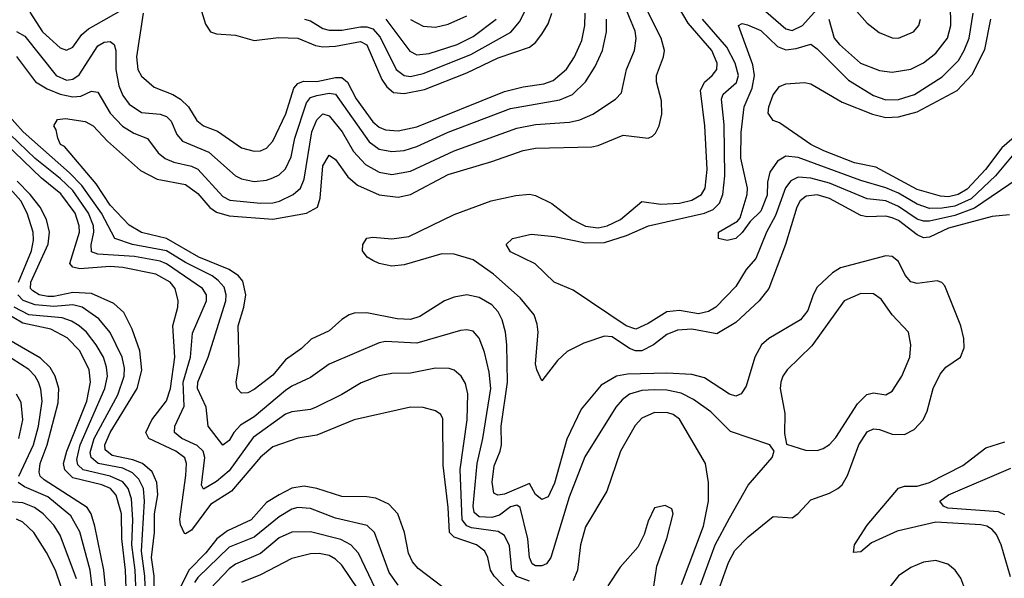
# Model space of a CAD drawing. Header units: inches. Extents: x 1305375 to 1407406, y 744550 to 841633.
# Tile 78 of 256: x 1331280 to 1334429, y 784964 to 786749. Entities that reach past the tile are written whole.
import ezdxf

# ---------------------------------------------------------------- set-up
doc = ezdxf.new("R2010")
doc.units = ezdxf.units.IN
doc.header["$MEASUREMENT"] = 0
doc.layers.add('B3738', color=7, linetype='Continuous')

msp = doc.modelspace()

# ---------------------------------------------------------------- linework, layer by layer
at = {"layer": 'B3738', "color": 5}
for points, elevation in [([(1331270, 786631), (1331330.6, 786550.6), (1331368, 786528), (1331410, 786511.2), (1331450, 786501.8), (1331475.4, 786504.6), (1331510, 786520.6), (1331530, 786517.3), (1331570.1, 786450), (1331608.8, 786408.8), (1331645.7, 786385.7), (1331688.7, 786368.7), (1331723.6, 786323.6), (1331745.2, 786305.2), (1331773.2, 786293.2), (1331830, 786280.9), (1331850, 786271.2), (1331930, 786183.3), (1331952.3, 786172.3), (1332050, 786162.4), (1332090, 786163.1), (1332111.1, 786168.9), (1332155.2, 786190), (1332178.3, 786210), (1332190, 786238.9), (1332214.4, 786390), (1332230, 786428.9), (1332250, 786447.6), (1332270, 786441.6), (1332311.9, 786390), (1332347.5, 786327.5), (1332386.2, 786286.2), (1332430, 786261.2), (1332470, 786253.9), (1332530, 786264.8), (1332670, 786329.7), (1332870, 786402.4), (1332930, 786414.2), (1333038.5, 786421.5), (1333071.3, 786428.7), (1333113.5, 786446.5), (1333185.5, 786494.5), (1333204.7, 786515.3), (1333221.1, 786590), (1333245.9, 786650), (1333251.6, 786688.4), (1333248, 786712), (1333207.5, 786810)], 1340), ([(1331312.9, 786772.9), (1331353.3, 786710), (1331410, 786658.5), (1331430, 786651.3), (1331450, 786660.8), (1331478.8, 786701.2), (1331500.5, 786719.5), (1331630, 786793.2)], 1380), ([(1333509.6, 784910), (1333546.3, 785013.7), (1333567.4, 785052.6), (1333610, 785096.4), (1333690, 785161.2), (1333750, 785157.1), (1333769.9, 785170.1), (1333810, 785214.7), (1333870, 785235.1), (1333896.8, 785250), (1333910, 785262.7), (1333927.5, 785292.5), (1333963.5, 785390), (1333990, 785432.1), (1334010, 785441.2), (1334030, 785438.9), (1334070, 785424.2), (1334110, 785423.4), (1334140.8, 785439.2), (1334169.2, 785470), (1334182, 785498), (1334201.4, 785570), (1334223.7, 785616.3), (1334241.5, 785638.5), (1334288.6, 785670), (1334300.2, 785699.8), (1334299.5, 785730), (1334289.9, 785770), (1334238.3, 785898.3), (1334228.9, 785908.9), (1334214, 785914), (1334150, 785905.2), (1334130, 785910.6), (1334112.1, 785932.1), (1334090, 785975.9), (1334070, 785992), (1334050, 785993.6), (1333904.6, 785955.4), (1333879.8, 785940.2), (1333830, 785893.5), (1333817.1, 785870), (1333800.7, 785819.3), (1333776.8, 785790), (1333676, 785730), (1333652.5, 785710), (1333631.5, 785670), (1333602.8, 785577.2), (1333586.9, 785553.1), (1333570, 785545.6), (1333550, 785551.9), (1333470, 785603.7), (1333430, 785615.1), (1333350, 785619.4), (1333224.1, 785615.9), (1333188.2, 785610), (1333139.6, 785580.4), (1333075.5, 785504.5), (1333030, 785407.9), (1332990, 785268), (1332970, 785223.9), (1332950, 785215.5), (1332930, 785231.3), (1332910, 785266.3), (1332830, 785232.5), (1332809, 785229), (1332796.1, 785236.1), (1332790.9, 785270.9), (1332797.2, 785322.8), (1332817.1, 785370), (1332820.5, 785390), (1332819.8, 785450), (1332840.1, 785590), (1332837.7, 785710), (1332833.5, 785750), (1332822.6, 785790), (1332810, 785815.3), (1332790, 785837.3), (1332750, 785860.5), (1332710, 785869.1), (1332670, 785861.7), (1332639, 785850), (1332559.3, 785800.7), (1332530, 785790.8), (1332487.5, 785792.5), (1332390, 785811.5), (1332350, 785810.7), (1332334.2, 785805.8), (1332310, 785791.1), (1332270, 785754.7), (1332212.7, 785727.3), (1332181.9, 785698.1), (1332130, 785661.3), (1332090, 785612.3), (1332030, 785566.8), (1332010, 785556.2), (1331990, 785555.6), (1331975.6, 785570), (1331972.8, 785590), (1331981.8, 785650), (1331978.6, 785770), (1331996.8, 785830), (1332003.3, 785870), (1331993.6, 785913.6), (1331979.9, 785930), (1331950.3, 785950), (1331853.6, 785990), (1331750, 786049.8), (1331670, 786068.6), (1331630, 786092.4), (1331570, 786156.2), (1331524.4, 786224.4), (1331423.1, 786343.1), (1331411.1, 786350), (1331402, 786370), (1331396.9, 786396.9), (1331389.6, 786410), (1331401.2, 786430), (1331426.7, 786433.3), (1331490, 786423.5), (1331515.3, 786410), (1331561.1, 786361.1), (1331666.8, 786266.8), (1331719.6, 786239.6), (1331810, 786221.9), (1331850, 786193), (1331888.8, 786148.8), (1331910, 786133.4), (1331950, 786122.4), (1332090, 786110.8), (1332197.6, 786130), (1332232.5, 786150), (1332241.5, 786178.5), (1332250, 786281.7), (1332270, 786315.8), (1332290, 786302), (1332330, 786246.2), (1332360, 786220), (1332429.4, 786189.4), (1332490, 786182), (1332530, 786190.4), (1332650, 786253.6), (1332790, 786295.1), (1332890, 786330.9), (1332930, 786338.2), (1333110, 786342.5), (1333130, 786346.3), (1333210, 786379.8), (1333289.8, 786370.2), (1333303.3, 786376.7), (1333313.5, 786386.5), (1333325, 786410), (1333333.6, 786446.4), (1333332.2, 786490), (1333316.9, 786550), (1333316.7, 786570), (1333339, 786630), (1333341.8, 786650), (1333331.7, 786690), (1333270.2, 786810.2)], 1320), ([(1331857.5, 786790), (1331874.4, 786734.4), (1331890.2, 786710.2), (1331910, 786703.5), (1331970, 786699.5), (1332030, 786682.4), (1332108.2, 786691.8), (1332170, 786690.1), (1332226.6, 786666.6), (1332250, 786662.2), (1332290, 786663.8), (1332370, 786678.8), (1332390, 786668.6), (1332437.9, 786557.9), (1332453.9, 786533.9), (1332476.1, 786516.1), (1332510, 786512.9), (1332574.2, 786525.8), (1332710, 786578.9), (1332810, 786626.7), (1332910, 786660.5), (1332930, 786675.4), (1332950, 786702.3), (1332970, 786735.9), (1332981.5, 786770)], 1420), ([(1334445, 786125), (1334390, 786119.9), (1334250, 786082.8), (1334190, 786053.3), (1334170, 786051.4), (1334150, 786060.8), (1334090, 786107), (1334070, 786115.3), (1334050, 786120.6), (1333990, 786118.7), (1333970, 786123.3), (1333870, 786177.3), (1333830, 786189.3), (1333795.3, 786184.7), (1333775.6, 786170), (1333764.8, 786150), (1333729, 786030), (1333676.1, 785890), (1333645, 785850), (1333570, 785781.3), (1333510, 785745), (1333430, 785759.8), (1333383.7, 785756.3), (1333350, 785742.5), (1333307, 785710), (1333270, 785690.5), (1333249.9, 785690), (1333230, 785698.4), (1333175.1, 785735.1), (1333150, 785737.9), (1333084.5, 785715.5), (1333031.2, 785688.8), (1333000.2, 785659.8), (1332950, 785595.1), (1332933.7, 785630), (1332930, 785649.2), (1332937.9, 785750), (1332935.4, 785775.4), (1332925.5, 785805.5), (1332880.2, 785860.2), (1332795.6, 785935.6), (1332730, 785981.2), (1332670, 785999.2), (1332630, 786000.8), (1332510, 785964.9), (1332470, 785961.3), (1332430, 785969.2), (1332410, 785979), (1332391.1, 785990), (1332376.4, 786010), (1332377.2, 786030), (1332390, 786050.1), (1332410, 786054.1), (1332470, 786048.3), (1332524.5, 786055.5), (1332670, 786126), (1332788.4, 786170), (1332867.2, 786187.2), (1332910, 786190.8), (1332930, 786186.8), (1332981.4, 786161.4), (1333048.3, 786110), (1333070, 786098.4), (1333090, 786089.2), (1333130, 786083.5), (1333159.1, 786090), (1333201.6, 786110), (1333270, 786167.9), (1333330, 786159.3), (1333390, 786162.5), (1333430, 786171.9), (1333460.2, 786190), (1333471.8, 786210), (1333478.5, 786270), (1333471.4, 786410), (1333457, 786523), (1333470.4, 786549.6), (1333494.8, 786570), (1333509.5, 786590), (1333510.3, 786610), (1333493.1, 786650), (1333417.4, 786737.4), (1333387.2, 786790)], 1280), ([(1333650, 786788.4), (1333730, 786720.1), (1333750, 786713.8), (1333783.9, 786730), (1333830, 786782.6)], 1260), ([(1333867.9, 786750), (1333884.6, 786690), (1333901.4, 786670), (1333968.6, 786610), (1334030, 786586.8), (1334070, 786580.8), (1334130, 786591.1), (1334170, 786610.6), (1334210, 786641.5), (1334246.9, 786690), (1334257.8, 786730), (1334256.9, 786796.9)], 1260), ([(1331675.3, 786770), (1331653.3, 786630), (1331658.1, 786590), (1331670, 786568), (1331710, 786533.6), (1331770, 786509.7), (1331794.4, 786494.4), (1331819.6, 786470), (1331846.6, 786426.6), (1331867.7, 786410), (1331912.7, 786392.7), (1331990, 786339.1), (1332030, 786328.1), (1332050, 786329.6), (1332070, 786338), (1332090, 786360.6), (1332131.6, 786448.4), (1332156.8, 786530), (1332170, 786545), (1332188, 786552), (1332230, 786551.3), (1332290, 786564.1), (1332310, 786564.3), (1332329, 786549), (1332355.7, 786495.7), (1332410, 786422.5), (1332430, 786405.4), (1332450, 786396.7), (1332490, 786393.5), (1332550, 786406.4), (1332830, 786519), (1332890, 786534.1), (1332956.2, 786543.8), (1332985.8, 786554.2), (1333028.8, 786591.2), (1333054.5, 786630), (1333077.8, 786682.2), (1333087.7, 786730), (1333088.4, 786770)], 1380), ([(1332190.5, 786750.5), (1332210, 786745), (1332250, 786720.7), (1332270, 786715.7), (1332310, 786715.8), (1332370, 786726.5), (1332390, 786726.5), (1332410, 786719.8), (1332433, 786693), (1332484.5, 786590), (1332510, 786570.4), (1332530, 786567.6), (1332570, 786576.7), (1332722.5, 786637.5), (1332850.6, 786709.4), (1332878.2, 786741.8), (1332898.7, 786781.3)], 1440), ([(1332530, 786749.2), (1332570, 786727.7), (1332610, 786724.4), (1332650, 786734.1), (1332710, 786760.8)], 1480), ([(1334470, 786332.5), (1334400.6, 786250), (1334323.2, 786176.8), (1334270, 786152.7), (1334230, 786146.1), (1334190, 786145.6), (1334150, 786158.9), (1334090, 786194.4), (1334050, 786211.5), (1333970, 786234.5), (1333770, 786308.2), (1333730, 786312.8), (1333703.8, 786296.2), (1333679, 786261), (1333671.6, 786230), (1333670, 786188.5), (1333650, 786136.7), (1333615.8, 786104.2), (1333590, 786068.8), (1333570, 786049.9), (1333542.8, 786042.8), (1333514.5, 786050), (1333514.8, 786070), (1333575.6, 786104.4), (1333584.2, 786115.8), (1333606.9, 786190), (1333607.1, 786210), (1333586.6, 786306.6), (1333587.8, 786387.8), (1333597.2, 786470), (1333622.8, 786530), (1333630.3, 786570), (1333624.2, 786604.2), (1333578.9, 786730), (1333590, 786736.3), (1333607.4, 786732.6), (1333650, 786713.8), (1333703.3, 786663.3), (1333730, 786652.5), (1333763.3, 786656.7), (1333810.1, 786670.1), (1333830, 786655.4), (1333930, 786555.2), (1334010, 786507), (1334050, 786493.2), (1334090, 786493.3), (1334141, 786510), (1334230, 786565.7), (1334282, 786618), (1334300.6, 786650), (1334315.8, 786690), (1334329, 786770)], 1240), ([(1333950, 786783.6), (1333990, 786738), (1334028.4, 786708.4), (1334070, 786691), (1334090, 786690.2), (1334138.5, 786710), (1334155.4, 786730), (1334160.6, 786750)], 1280), ([(1331270, 786711), (1331296.4, 786696.4), (1331396.8, 786570), (1331430, 786555.3), (1331450, 786558.8), (1331470, 786572.5), (1331530, 786665), (1331550, 786677.2), (1331570, 786679.5), (1331582, 786670), (1331587.8, 786650), (1331587.2, 786590), (1331597.5, 786537.5), (1331610, 786506.7), (1331630, 786479.3), (1331670, 786452.3), (1331730, 786446.5), (1331750, 786439.9), (1331764.6, 786424.6), (1331782.4, 786382.4), (1331800.4, 786360.4), (1331885, 786325), (1331970, 786250.1), (1331990, 786240.3), (1332030, 786231.9), (1332070, 786236.3), (1332090, 786243.3), (1332110, 786253.3), (1332130, 786272.1), (1332148.5, 786310), (1332159.7, 786370), (1332197, 786483), (1332210, 786499.7), (1332230, 786506.7), (1332270, 786513.6), (1332290.6, 786510.6), (1332398, 786358), (1332430, 786335.2), (1332470, 786327.3), (1332510, 786330.8), (1332550, 786343.4), (1332650, 786389.1), (1332850, 786464.8), (1333007.5, 786492.5), (1333047.6, 786510), (1333089.3, 786550.7), (1333120.9, 786599.1), (1333144.1, 786650), (1333156.4, 786710), (1333156.8, 786750)], 1360), ([(1332451, 786750), (1332528.2, 786648.2), (1332550, 786636.9), (1332590, 786640.8), (1332679.5, 786670), (1332730, 786695.5), (1332803.6, 786750)], 1460), ([(1334470, 786238.8), (1334333.4, 786146.6), (1334270, 786123.5), (1334190, 786104.7), (1334170, 786104.5), (1334150, 786111.8), (1334090, 786151.9), (1334050, 786169.5), (1333990, 786176.8), (1333870, 786226.5), (1333810, 786242.5), (1333770, 786245.2), (1333746.2, 786233.8), (1333728.6, 786211.4), (1333697.5, 786122.5), (1333668.3, 786070), (1333633.9, 785986.1), (1333603.2, 785950), (1333570, 785896.2), (1333506.2, 785830), (1333483.3, 785816.7), (1333450.8, 785809.2), (1333390, 785819.1), (1333350, 785815.4), (1333290, 785777.5), (1333250, 785759.9), (1333219.4, 785770), (1333050, 785884.2), (1332989.8, 785909.8), (1332928.8, 785968.8), (1332850, 786006.4), (1332836.3, 786030), (1332856, 786050), (1332916.2, 786063.8), (1332990, 786055.4), (1333090, 786035.4), (1333150, 786036.3), (1333221.1, 786058.9), (1333291.1, 786090), (1333470, 786130.1), (1333497.3, 786142.7), (1333517.9, 786162.1), (1333529.1, 786190), (1333535, 786250), (1333532.6, 786412.6), (1333524.8, 786495.2), (1333529.2, 786510.8), (1333572.1, 786547.9), (1333578.3, 786570), (1333568.4, 786610), (1333541.2, 786661.2), (1333463.4, 786750)], 1260), ([(1334485.2, 786394.8), (1334420.3, 786339.7), (1334368.8, 786270), (1334310, 786207.2), (1334281.5, 786190), (1334250, 786182.8), (1334225.1, 786185.1), (1334150, 786205.9), (1334017.8, 786277.8), (1333950, 786291.7), (1333851.7, 786330), (1333809.9, 786350), (1333710, 786418.9), (1333690, 786426.4), (1333673.7, 786450), (1333675.3, 786470), (1333690, 786508.8), (1333710, 786535), (1333730, 786543.5), (1333790, 786548.2), (1333810, 786543.5), (1333910, 786485.5), (1334007.1, 786447.1), (1334050, 786436.3), (1334090, 786437.9), (1334150, 786454.3), (1334277.9, 786522.1), (1334326.1, 786573.9), (1334366.7, 786653.3), (1334385.6, 786750)], 1220), ([(1333457.5, 784942.5), (1333504.1, 785070), (1333550, 785156), (1333610, 785260.9), (1333686, 785350), (1333692.7, 785370), (1333679.3, 785390), (1333553.1, 785433.1), (1333490, 785495.2), (1333434.9, 785534.9), (1333395, 785555), (1333350, 785564.8), (1333310, 785566.2), (1333270, 785563.2), (1333230, 785551.9), (1333206.3, 785533.7), (1333186.9, 785510), (1333087.9, 785352.1), (1333037.3, 785222.7), (1332979, 785030), (1332965.2, 785010), (1332950, 785003.1), (1332930, 785002.9), (1332919, 785010), (1332910.4, 785030), (1332904.9, 785090), (1332880.5, 785190), (1332870, 785196.8), (1332850, 785192), (1332814.8, 785165.2), (1332790, 785157.4), (1332750, 785160.1), (1332733.9, 785173.9), (1332730, 785194), (1332743.5, 785330), (1332761.7, 785410), (1332787.3, 785570), (1332781.9, 785621.9), (1332766.4, 785686.4), (1332750, 785731.1), (1332730, 785753.5), (1332710, 785757.7), (1332690, 785755.8), (1332550, 785714.9), (1332450, 785720.2), (1332430, 785716.5), (1332270, 785647.8), (1332210, 785605), (1332150, 785577.5), (1332130, 785563.5), (1332030, 785479.6), (1331986.8, 785453.2), (1331965.1, 785430), (1331950, 785404.4), (1331930, 785388.7), (1331883.2, 785450), (1331876.2, 785510), (1331848.6, 785570), (1331849.4, 785590), (1331883.4, 785670), (1331939.3, 785850), (1331941, 785870), (1331933.6, 785893.6), (1331915.2, 785915.2), (1331895.3, 785930), (1331810, 785972.8), (1331750, 786009.8), (1331641.5, 786030), (1331585, 786050), (1331542, 786130), (1331478.6, 786218.6), (1331439.4, 786259.4), (1331291.1, 786390), (1331237.9, 786450)], 1340), ([(1332910, 784954.7), (1332870, 784969.6), (1332853.7, 784990), (1332846.8, 785066.8), (1332830, 785100.2), (1332810, 785113.6), (1332725.2, 785125.2), (1332710, 785131.5), (1332695.4, 785150), (1332688.7, 785311.3), (1332711.2, 785470), (1332712.9, 785552.9), (1332705.9, 785585.9), (1332691.8, 785610), (1332670, 785628.5), (1332653.9, 785633.9), (1332610, 785635.5), (1332530, 785619.1), (1332470, 785618.3), (1332430, 785611), (1332371.7, 785588.3), (1332310, 785550.7), (1332228, 785510), (1332210, 785503.3), (1332150, 785495.6), (1332130, 785487.8), (1332026.4, 785413.6), (1331950, 785307.3), (1331910, 785272.6), (1331867.9, 785247.9), (1331861.7, 785261.7), (1331872.2, 785350), (1331867.1, 785370), (1331847.8, 785387.8), (1331798.6, 785410), (1331774.8, 785430), (1331776.6, 785450), (1331806.4, 785513.6), (1331802.7, 785590), (1331826.7, 785670), (1331833.1, 785746.9), (1331877.7, 785850), (1331877.7, 785870), (1331864.8, 785890), (1331750, 785968.8), (1331730, 785977), (1331647.8, 785992.2), (1331530, 785999.1), (1331510, 786006.5), (1331509.3, 786029.3), (1331517.6, 786070), (1331516, 786090), (1331500.3, 786130), (1331450, 786202.9), (1331410, 786241.6), (1331330, 786305.5), (1331250, 786382.3)], 1360), ([(1332850, 784915.7), (1332797, 784970), (1332786.1, 784990), (1332777.3, 785030), (1332768, 785050), (1332740.6, 785070), (1332670, 785095.3), (1332654.5, 785110), (1332650.6, 785190), (1332634.6, 785325.4), (1332633, 785473), (1332627.1, 785487.1), (1332610, 785498.9), (1332570, 785509.1), (1332530, 785510.5), (1332350, 785470.4), (1332230, 785420.9), (1332170, 785410.9), (1332090, 785383.9), (1332050, 785350.4), (1331957.7, 785242.3), (1331890, 785199.5), (1331830, 785117.8), (1331810, 785105.4), (1331806.9, 785106.9), (1331794.7, 785134.7), (1331792.4, 785152.4), (1331812, 785292), (1331813.2, 785330), (1331808.4, 785348.4), (1331779.6, 785370), (1331693.1, 785410), (1331683.4, 785430), (1331702.7, 785470), (1331749.6, 785530.4), (1331762.9, 785570), (1331776.5, 785670), (1331769.6, 785770), (1331786.4, 785830), (1331786.9, 785850), (1331777.7, 785890), (1331761.5, 785910), (1331715.3, 785935.3), (1331610, 785956.6), (1331570, 785959.7), (1331472.4, 785952.4), (1331450, 785957.6), (1331440.7, 785970), (1331471.4, 786070), (1331470.6, 786090), (1331458, 786130), (1331412.3, 786192.3), (1331350, 786242.2), (1331233.8, 786353.8)], 1380), ([(1331711.3, 784871.3), (1331710.3, 784970), (1331701.4, 785030), (1331711.2, 785110), (1331710.9, 785170), (1331722, 785230), (1331719.2, 785270), (1331703.6, 785303.6), (1331673.4, 785330), (1331642, 785342), (1331575.6, 785355.6), (1331553.7, 785373.7), (1331552.4, 785390), (1331569.5, 785430), (1331655.5, 785570), (1331671.2, 785628.8), (1331664.3, 785690), (1331640, 785760), (1331613.1, 785813.1), (1331581.7, 785841.7), (1331510, 785873.6), (1331450, 785877.3), (1331390, 785864), (1331370, 785864.4), (1331342.8, 785870), (1331322.1, 785882.1), (1331315.3, 785890), (1331316.2, 785910), (1331371.7, 786031.7), (1331375.6, 786070), (1331366.2, 786110), (1331346.3, 786150), (1331313.5, 786190), (1331272.3, 786232.3)], 1420), ([(1331276.3, 785910), (1331318.5, 786010), (1331324.2, 786044.2), (1331323.1, 786070), (1331304.6, 786130), (1331284.2, 786170), (1331250, 786207.9)], 1440), ([(1331686.7, 784790), (1331680.9, 784970), (1331669.8, 785050.2), (1331679.6, 785210), (1331676.7, 785250), (1331660.8, 785280.8), (1331640.5, 785300.5), (1331610, 785315.3), (1331530.7, 785330.8), (1331509.3, 785349.3), (1331506.1, 785366.1), (1331518.5, 785410), (1331593.8, 785550), (1331614.5, 785610), (1331615.4, 785635.4), (1331608.4, 785670), (1331569.3, 785749.3), (1331533.2, 785793.2), (1331480.5, 785830), (1331450, 785837.6), (1331390, 785832.1), (1331330, 785837.2), (1331291, 785851), (1331274.2, 785870)], 1440), ([(1331626.6, 784790), (1331618.6, 784990), (1331606.7, 785090), (1331605.6, 785170), (1331588.7, 785228.7), (1331570.2, 785250), (1331542.5, 785262.5), (1331450, 785284.4), (1331424.3, 785310), (1331420.3, 785330), (1331431, 785370), (1331494.8, 785530), (1331506.6, 785590), (1331502.9, 785630), (1331472.5, 785690), (1331432.4, 785732.4), (1331379.4, 785759.4), (1331290, 785778.6), (1331233.1, 785813.1)], 1480), ([(1331657.8, 784790), (1331649.1, 784990), (1331639.1, 785070), (1331642.5, 785150), (1331637.6, 785217.6), (1331626.8, 785250), (1331610, 785271.5), (1331570, 785290), (1331482.8, 785310), (1331466.2, 785326.2), (1331463, 785343), (1331474, 785390), (1331552.2, 785570), (1331560.6, 785610), (1331558.3, 785638.3), (1331547.8, 785670), (1331524.8, 785710), (1331493.7, 785750), (1331470, 785770.6), (1331445.7, 785785.7), (1331415.7, 785795.6), (1331310, 785805.4), (1331262.8, 785830)], 1460), ([(1331561, 784870), (1331549.3, 784990), (1331521, 785130), (1331509.3, 785169.3), (1331495.6, 785190), (1331358.3, 785278.3), (1331346.3, 785290), (1331342.8, 785302.8), (1331346.3, 785330), (1331368.6, 785390), (1331403.8, 785523.8), (1331405.1, 785570), (1331394.2, 785610), (1331377.4, 785637.4), (1331347, 785667), (1331245.8, 785725.8)], 1520), ([(1331277.6, 785290), (1331324.9, 785390), (1331340.1, 785450), (1331352.4, 785530), (1331348.1, 785568.1), (1331340.6, 785590), (1331329.5, 785610), (1331310, 785631), (1331230, 785681.9)], 1540), ([(1331278, 785410), (1331290.5, 785470), (1331285.1, 785525.1), (1331270, 785552.2)], 1560), ([(1333396.6, 784943.4), (1333467.1, 785130), (1333483, 785210), (1333483, 785270), (1333473, 785330), (1333390, 785471.7), (1333370, 785486.9), (1333352.5, 785492.5), (1333310, 785493), (1333270, 785475.2), (1333248, 785452), (1333201.9, 785370), (1333157.9, 785242.1), (1333090, 785128.2), (1333073.4, 785070), (1333064, 784990), (1333050, 784955.8)], 1360), ([(1334448.3, 784968.3), (1334418.7, 785070), (1334403.2, 785103.2), (1334390, 785119.9), (1334373.2, 785130), (1334354, 785134), (1334210, 785142.4), (1334085.7, 785114.3), (1334003.6, 785076.4), (1333970, 785048), (1333946.1, 785046.1), (1333949.4, 785070), (1333990, 785133.5), (1334090, 785251.5), (1334110, 785257.7), (1334150, 785257.5), (1334190, 785270.1), (1334296.3, 785323.7), (1334370, 785380.5), (1334430, 785399.6)], 1280), ([(1334430, 785166), (1334410, 785175.8), (1334248, 785188), (1334234.1, 785194.1), (1334222.5, 785210), (1334250, 785230.1), (1334450, 785315)], 1260), ([(1331525.1, 784830), (1331506.1, 784990), (1331472.2, 785112.2), (1331443.5, 785163.5), (1331370, 785224.4), (1331295.6, 785255.6), (1331275.9, 785270)], 1540), ([(1332710, 784877), (1332554.9, 784994.9), (1332536.5, 785016.5), (1332523.4, 785043.4), (1332510.4, 785110), (1332489.2, 785170), (1332460.8, 785200.8), (1332419.3, 785219.3), (1332390, 785224.2), (1332310, 785224.5), (1332230, 785250.9), (1332190, 785258.5), (1332150, 785251.3), (1332110, 785230.6), (1332070, 785205.5), (1332020.1, 785150), (1331945.1, 785114.9), (1331910.8, 785089.2), (1331875.2, 785044.8), (1331821.2, 784990), (1331781.7, 784910)], 1420), ([(1331462, 784962), (1331410, 785101.3), (1331390, 785133), (1331355.6, 785170), (1331327.4, 785190), (1331290, 785204.9), (1331192.5, 785212.5)], 1560), ([(1332490, 784941.5), (1332462, 784982), (1332414.4, 785110), (1332391.8, 785131.8), (1332290, 785156.2), (1332210, 785186.1), (1332170, 785189.5), (1332150, 785184.1), (1332110, 785160.5), (1332030, 785094.6), (1331950, 785062.9), (1331850, 784965.6), (1331839.4, 784950)], 1440), ([(1333307.2, 784930), (1333317.3, 785002.7), (1333350, 785090.7), (1333369.6, 785169.6), (1333365.4, 785185.4), (1333343.8, 785196.2), (1333310, 785189.2), (1333290, 785146), (1333276.9, 785103.1), (1333256.5, 785063.5), (1333200.5, 784999.5), (1333160.5, 784939.5)], 1380), ([(1331250.9, 784070), (1331308.7, 784130), (1331330, 784163.6), (1331376.9, 784330), (1331391.5, 784450), (1331410.3, 784550), (1331432.1, 784630), (1331438.5, 784690), (1331438.7, 784810), (1331415.1, 784930), (1331395, 784990), (1331366.5, 785046.5), (1331325.4, 785110), (1331290, 785143.3), (1331270, 785152.1)], 1580), ([(1332417.6, 784930), (1332364.2, 785044.2), (1332339, 785070), (1332307.3, 785087.3), (1332210, 785111.7), (1332150, 785110.6), (1332110, 785093.1), (1332050, 785042.9), (1331970.8, 785009.2), (1331950, 784993.7), (1331869.8, 784910)], 1460), ([(1332390, 784887.5), (1332310, 785005), (1332290, 785024.5), (1332270, 785036), (1332237.7, 785042.3), (1332210, 785041.7), (1332150, 785026.6), (1332050, 784975.1), (1331990, 784949.9)], 1480), ([(1334302.4, 784930), (1334290, 784963.9), (1334271.2, 784990), (1334248.2, 785008.3), (1334210, 785020.7), (1334170, 785014.7), (1334130, 784998.3), (1334090, 784971.7), (1334036.8, 784903.2)], 1320)]:
    msp.add_lwpolyline(points, dxfattribs=dict(at, elevation=elevation))
at = {"layer": 'B3738', "color": 5, "elevation": 1340}
msp.add_lwpolyline([(1333970, 785874), (1333916.3, 785850), (1333813, 785707), (1333734, 785630), (1333720.4, 785610), (1333713.6, 785590), (1333711.9, 785570), (1333726.7, 785490), (1333726.1, 785426.1), (1333732.7, 785392.7), (1333793, 785373), (1333830, 785372), (1333850, 785378.5), (1333870, 785391), (1333890, 785413.4), (1333959.2, 785520.8), (1333988.9, 785551.1), (1334010, 785556.5), (1334050, 785550.2), (1334070, 785561.1), (1334101, 785610), (1334126.3, 785670), (1334129.8, 785710), (1334122, 785750), (1334070, 785805.3), (1334035.1, 785855.1), (1334010, 785873.1)], close=True, dxfattribs=at)

doc.saveas('drawing.dxf')
